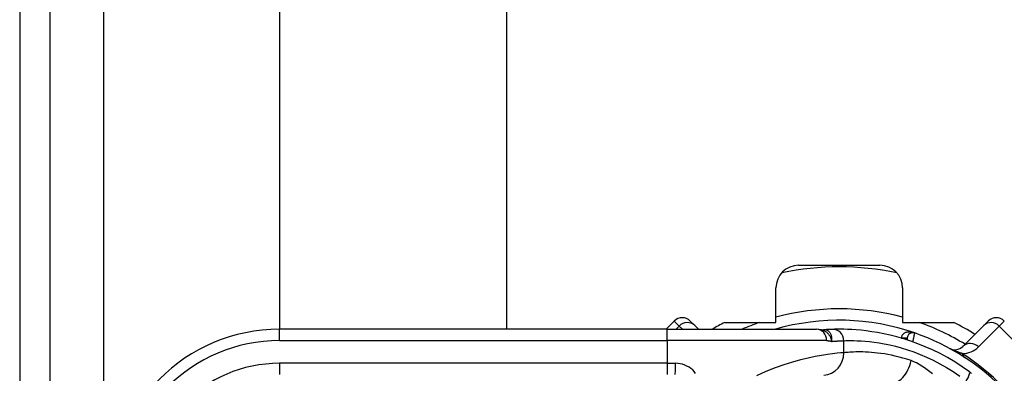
# Model space of a CAD drawing. Header units: inches. Extents: x 0 to 121, y -11 to 79.
# Tile 21 of 88: x 6.038 to 8.16, y 51.646 to 52.407. Entities that reach past the tile are written whole.
import ezdxf

# ---------------------------------------------------------------- set-up
doc = ezdxf.new("R2010")
doc.units = ezdxf.units.IN
doc.header["$LTSCALE"] = 7.278232
doc.header["$MEASUREMENT"] = 0
doc.layers.add('Visible Edges(ANSI)', color=7, linetype='Continuous', lineweight=25)
doc.layers.add('Visible Tangent Edges(ANSI)', color=7, linetype='Continuous', lineweight=25)

msp = doc.modelspace()

# ---------------------------------------------------------------- linework, layer by layer
at = {"layer": 'Visible Edges(ANSI)'}
for p, q in [((6.0378, 56.3561), (6.0378, 27.189)), ((6.1035, 27.189), (6.1035, 56.3561)), ((6.5985, 51.741), (6.5985, 55.5219)), ((7.087, 55.5219), (7.087, 51.741)), ((7.7167, 51.8789), (7.892, 51.8789)), ((7.6679, 51.7556), (7.6679, 51.83)), ((7.9408, 51.83), (7.9408, 51.7556)), ((7.4486, 51.7587), (7.431, 51.741)), ((7.4832, 51.7587), (7.4929, 51.749)), ((7.5008, 51.741), (7.4929, 51.749)), ((7.5574, 51.7556), (7.6679, 51.7556)), ((7.9408, 51.7556), (8.0513, 51.7556)), ((8.1158, 51.749), (8.0709, 51.704)), ((8.1158, 51.749), (8.1255, 51.7587)), ((7.4333, 51.741), (6.598, 51.741)), ((7.4333, 51.741), (7.7556, 51.741)), ((7.7657, 51.7401), (7.7556, 51.741)), ((7.7657, 51.7401), (7.7703, 51.7398)), ((7.7713, 51.7398), (7.7703, 51.7398)), ((7.9509, 51.7215), (7.9509, 51.7179))]:
    msp.add_line(p, q, dxfattribs=at)
at = {"layer": 'Visible Edges(ANSI)', "flags": 128}
for points in [[(7.7896, 51.7408), (7.789, 51.7408), (7.7884, 51.7407), (7.7878, 51.7407), (7.7872, 51.7407), (7.7865, 51.7407), (7.7859, 51.7406), (7.7852, 51.7406), (7.7845, 51.7406), (7.7838, 51.7406), (7.7831, 51.7405), (7.7823, 51.7405), (7.7816, 51.7405), (7.7808, 51.7404), (7.78, 51.7404), (7.7792, 51.7403), (7.7784, 51.7403), (7.7776, 51.7402), (7.7767, 51.7402), (7.7758, 51.7401), (7.775, 51.7401), (7.774, 51.74), (7.7731, 51.74), (7.7722, 51.7399), (7.7713, 51.7398)], [(8.0849, 51.6496), (8.0694, 51.6604), (8.0536, 51.6706), (8.0376, 51.6799), (8.0216, 51.6886), (8.0055, 51.6964), (7.9896, 51.7035), (7.9739, 51.7098), (7.9584, 51.7154), (7.9432, 51.7203), (7.9285, 51.7245), (7.9141, 51.7281), (7.9003, 51.7312), (7.8871, 51.7338), (7.8745, 51.7358), (7.8626, 51.7374), (7.8514, 51.7387), (7.8409, 51.7396), (7.8311, 51.7403), (7.8222, 51.7407), (7.814, 51.7409), (7.8066, 51.741), (7.8001, 51.741), (7.7944, 51.7409), (7.7896, 51.7408)], [(8.0897, 51.646), (8.0888, 51.6467), (8.0878, 51.6474), (8.0869, 51.6482), (8.0859, 51.6489), (8.0849, 51.6496)]]:
    msp.add_lwpolyline(points, dxfattribs=at)
at = {"layer": 'Visible Edges(ANSI)'}
for centre, radius, start, end in [((7.7167, 51.83), 0.0488, 90, 180), ((7.8044, 51.2648), 0.6105, 78.2772, 101.7228), ((7.892, 51.83), 0.0488, 0, 90), ((7.4659, 51.7414), 0.0244, 45, 135), ((8.1428, 51.7414), 0.0244, 45, 135), ((7.8044, 51.2648), 0.5495, 116.7049, 119.9264), ((7.8044, 51.2648), 0.4957, 70.8354, 106.1388), ((7.8044, 51.2648), 0.5495, 57.8396, 63.2951), ((6.598, 51.3747), 0.3663, 90, 180), ((7.9631, 51.7215), 0.0122, 70.8354, 180), ((7.8044, 51.2648), 0.4957, 16.3518, 70.8354), ((8.0537, 51.7213), 0.0244, 241.3611, 315)]:
    msp.add_arc(centre, radius, start, end, dxfattribs=at)
at = {"layer": 'Visible Tangent Edges(ANSI)'}
for p, q in [((6.2189, 27.189), (6.2189, 56.3561)), ((7.4594, 51.7479), (7.4486, 51.7587)), ((7.4525, 51.741), (7.4594, 51.7479)), ((7.4594, 51.7479), (7.4663, 51.741)), ((8.1044, 51.703), (8.1493, 51.7479)), ((8.1601, 51.7587), (8.1493, 51.7479)), ((8.1493, 51.7479), (8.2875, 51.6097)), ((6.598, 51.7166), (6.598, 51.741)), ((7.4333, 51.7166), (7.4333, 51.741)), ((7.7715, 51.7399), (7.7713, 51.7398)), ((7.9387, 51.7217), (7.9509, 51.7216)), ((7.9509, 51.7215), (7.9391, 51.7215)), ((6.598, 51.7166), (7.4333, 51.7166)), ((7.7771, 51.7166), (7.4333, 51.7166)), ((7.4333, 51.7166), (7.4333, 51.6677)), ((7.8142, 51.6905), (7.8142, 51.7164)), ((6.598, 51.6677), (6.598, 51.6433)), ((7.4333, 51.6677), (6.598, 51.6677)), ((7.4333, 51.6677), (7.4333, 51.6433)), ((7.4333, 51.6677), (7.4516, 51.6677))]:
    msp.add_line(p, q, dxfattribs=at)
at = {"layer": 'Visible Tangent Edges(ANSI)', "flags": 128}
for points in [[(7.7657, 51.7401), (7.767, 51.7398), (7.7684, 51.7394), (7.7697, 51.739), (7.7711, 51.7385), (7.7724, 51.7378), (7.7736, 51.7371), (7.7748, 51.7364), (7.776, 51.7355), (7.7772, 51.7346), (7.7783, 51.7336), (7.7793, 51.7326), (7.7803, 51.7315), (7.7813, 51.7303), (7.7822, 51.7291), (7.783, 51.7278), (7.7838, 51.7265), (7.7845, 51.7252), (7.7851, 51.7238), (7.7857, 51.7224), (7.7863, 51.7209), (7.7867, 51.7195), (7.7872, 51.718), (7.7875, 51.7165), (7.7878, 51.7149)], [(7.7878, 51.7149), (7.7882, 51.7166), (7.7884, 51.7182), (7.7885, 51.7199), (7.7885, 51.7215), (7.7884, 51.723), (7.7882, 51.7246), (7.7879, 51.7261), (7.7875, 51.7276), (7.787, 51.729), (7.7864, 51.7303), (7.7857, 51.7316), (7.785, 51.7328), (7.7841, 51.7339), (7.7832, 51.7349), (7.7822, 51.7359), (7.7812, 51.7367), (7.7801, 51.7375), (7.779, 51.7381), (7.7778, 51.7387), (7.7766, 51.7391), (7.7753, 51.7395), (7.7741, 51.7397), (7.7728, 51.7398), (7.7715, 51.7399)], [(7.9671, 51.7331), (7.9656, 51.7335), (7.9641, 51.734), (7.9626, 51.7343), (7.961, 51.7346), (7.9594, 51.7348), (7.9579, 51.735), (7.9563, 51.735), (7.9548, 51.735), (7.9532, 51.7349), (7.9517, 51.7348), (7.9502, 51.7345), (7.9487, 51.7341), (7.9473, 51.7337), (7.9459, 51.7331), (7.9446, 51.7325), (7.9433, 51.7317), (7.9422, 51.7308), (7.9412, 51.7298), (7.9403, 51.7287), (7.9395, 51.7275), (7.939, 51.7261), (7.9387, 51.7247), (7.9386, 51.7232), (7.9387, 51.7217)], [(7.9631, 51.7138), (7.9633, 51.715), (7.9636, 51.7162), (7.9639, 51.7174), (7.9641, 51.7186), (7.9644, 51.7198), (7.9646, 51.721), (7.9648, 51.7221), (7.9651, 51.7232), (7.9653, 51.7243), (7.9655, 51.7253), (7.9657, 51.7263), (7.9659, 51.7272), (7.9661, 51.7281), (7.9662, 51.7289), (7.9664, 51.7297), (7.9665, 51.7303), (7.9667, 51.731), (7.9668, 51.7315), (7.9669, 51.732), (7.967, 51.7324), (7.967, 51.7327), (7.9671, 51.7329), (7.9671, 51.733), (7.9671, 51.7331)], [(7.7771, 51.7166), (7.7776, 51.7166), (7.7781, 51.7166), (7.7785, 51.7166), (7.779, 51.7165), (7.7795, 51.7165), (7.7799, 51.7165), (7.7804, 51.7164), (7.7809, 51.7164), (7.7813, 51.7163), (7.7818, 51.7163), (7.7822, 51.7162), (7.7827, 51.7162), (7.7831, 51.7161), (7.7836, 51.716), (7.784, 51.7159), (7.7844, 51.7158), (7.7849, 51.7158), (7.7853, 51.7157), (7.7857, 51.7155), (7.7862, 51.7154), (7.7866, 51.7153), (7.787, 51.7152), (7.7874, 51.7151), (7.7878, 51.7149)], [(7.7878, 51.7149), (7.7893, 51.715), (7.7906, 51.7151), (7.792, 51.7152), (7.7933, 51.7153), (7.7946, 51.7154), (7.7959, 51.7155), (7.7972, 51.7156), (7.7984, 51.7157), (7.7996, 51.7157), (7.8008, 51.7158), (7.8019, 51.7159), (7.803, 51.7159), (7.8041, 51.716), (7.8051, 51.716), (7.8062, 51.7161), (7.8072, 51.7161), (7.8082, 51.7162), (7.8091, 51.7162), (7.81, 51.7162), (7.8109, 51.7163), (7.8118, 51.7163), (7.8126, 51.7163), (7.8134, 51.7163), (7.8142, 51.7164)], [(7.8142, 51.7164), (7.8185, 51.7165), (7.8235, 51.7166), (7.8294, 51.7166), (7.8359, 51.7165), (7.8432, 51.7163), (7.8512, 51.7159), (7.8599, 51.7153), (7.8693, 51.7144), (7.8793, 51.7132), (7.89, 51.7116), (7.9012, 51.7097), (7.913, 51.7073), (7.9253, 51.7044), (7.9381, 51.7009), (7.9513, 51.6969), (7.9649, 51.6923), (7.9787, 51.687), (7.9927, 51.681), (8.0069, 51.6743), (8.0213, 51.6668), (8.0356, 51.6587), (8.0498, 51.6498), (8.0639, 51.6402)], [(8.0693, 51.6887), (8.0684, 51.689), (8.0675, 51.6893), (8.0665, 51.6896), (8.0656, 51.6899), (8.0646, 51.6903), (8.0637, 51.6906), (8.0627, 51.691), (8.0617, 51.6914), (8.0607, 51.6917), (8.0597, 51.6921), (8.0586, 51.6925), (8.0576, 51.6929), (8.0565, 51.6933), (8.0554, 51.6938), (8.0543, 51.6942), (8.0532, 51.6947), (8.052, 51.6952), (8.0509, 51.6957), (8.0496, 51.6962), (8.0484, 51.6968), (8.0471, 51.6974), (8.0457, 51.698), (8.0441, 51.6988), (8.042, 51.6999)], [(7.8142, 51.6905), (7.8077, 51.69), (7.7996, 51.6892), (7.7899, 51.6882), (7.7788, 51.6867), (7.7663, 51.6848), (7.7524, 51.6822), (7.7372, 51.6791), (7.7209, 51.6751), (7.7034, 51.6704), (7.685, 51.6646), (7.6659, 51.6578), (7.6462, 51.65), (7.6262, 51.6411)], [(7.959, 51.6734), (7.9502, 51.6763), (7.9417, 51.6789), (7.9332, 51.6812), (7.925, 51.6832), (7.9169, 51.685), (7.9091, 51.6865), (7.9015, 51.6879), (7.8941, 51.689), (7.887, 51.6899), (7.8801, 51.6906), (7.8735, 51.6912), (7.8672, 51.6916), (7.8612, 51.6919), (7.8554, 51.6921), (7.8499, 51.6922), (7.8447, 51.6921), (7.8398, 51.6921), (7.8352, 51.6919), (7.8309, 51.6917), (7.8269, 51.6915), (7.8232, 51.6913), (7.8199, 51.691), (7.8169, 51.6907), (7.8142, 51.6905)], [(7.4948, 51.6461), (7.4918, 51.65), (7.4884, 51.6535), (7.4846, 51.6567), (7.4805, 51.6595), (7.4761, 51.6619), (7.4715, 51.664), (7.4667, 51.6656), (7.4617, 51.6668), (7.4567, 51.6675), (7.4516, 51.6677)], [(8.0051, 51.6447), (7.9996, 51.6494), (7.994, 51.6538), (7.9883, 51.658), (7.9825, 51.6618), (7.9766, 51.6653), (7.9708, 51.6684), (7.9649, 51.6712), (7.959, 51.6734)]]:
    msp.add_lwpolyline(points, dxfattribs=at)
at = {"layer": 'Visible Tangent Edges(ANSI)'}
for centre, radius, start, end in [((7.8044, 51.2648), 0.5202, 74.7906, 105.2094), ((7.8044, 51.2648), 0.5202, 109.3241, 113.7242), ((7.8044, 51.2648), 0.5202, 58.5764, 70.6759), ((6.598, 51.3747), 0.3419, 90, 180), ((8.0699, 51.7375), 0.0488, 269.3413, 315), ((7.772, 51.2324), 0.5446, 33.0901, 56.9099), ((6.598, 51.3747), 0.293, 90, 180)]:
    msp.add_arc(centre, radius, start, end, dxfattribs=at)
for centre, major_axis, ratio, start_param, end_param in [((7.4756, 51.7317), (0.0173, 0.0173), 0.937622, 0, 1.570796), ((8.1331, 51.7317), (-0.0173, 0.0173), 0.937622, 4.712389, 6.283185), ((7.7556, 51.7166), (0, 0.0244), 0.880076, 4.712389, 6.283185), ((7.761, 51.9838), (0.0093, -0.244), 0.411099, 0, 0.012219), ((7.7904, 51.7164), (-0.0008, 0.0244), 0.974824, 4.682165, 6.283185), ((8.0882, 51.6868), (-0.0173, 0.0173), 0.937622, 4.712389, 6.283185), ((7.7665, 51.6905), (0.0043, -0.0486), 0.974657, 0, 1.484439), ((8.1017, 51.7211), (-0.0267, -0.0409), 0.48633, 5.873981, 6.283185), ((7.4505, 51.6677), (0, -0.0244), 0.046988, 0, 1.570796), ((7.9295, 51.6734), (-0.0143, -0.0467), 0.586001, 0, 1.748391), ((8.0705, 51.6298), (0.0144, 0.0197), 0.2448, 4.889036, 6.283185)]:
    msp.add_ellipse(centre, major_axis=major_axis, ratio=ratio, start_param=start_param, end_param=end_param, dxfattribs=at)

doc.saveas('drawing.dxf')
